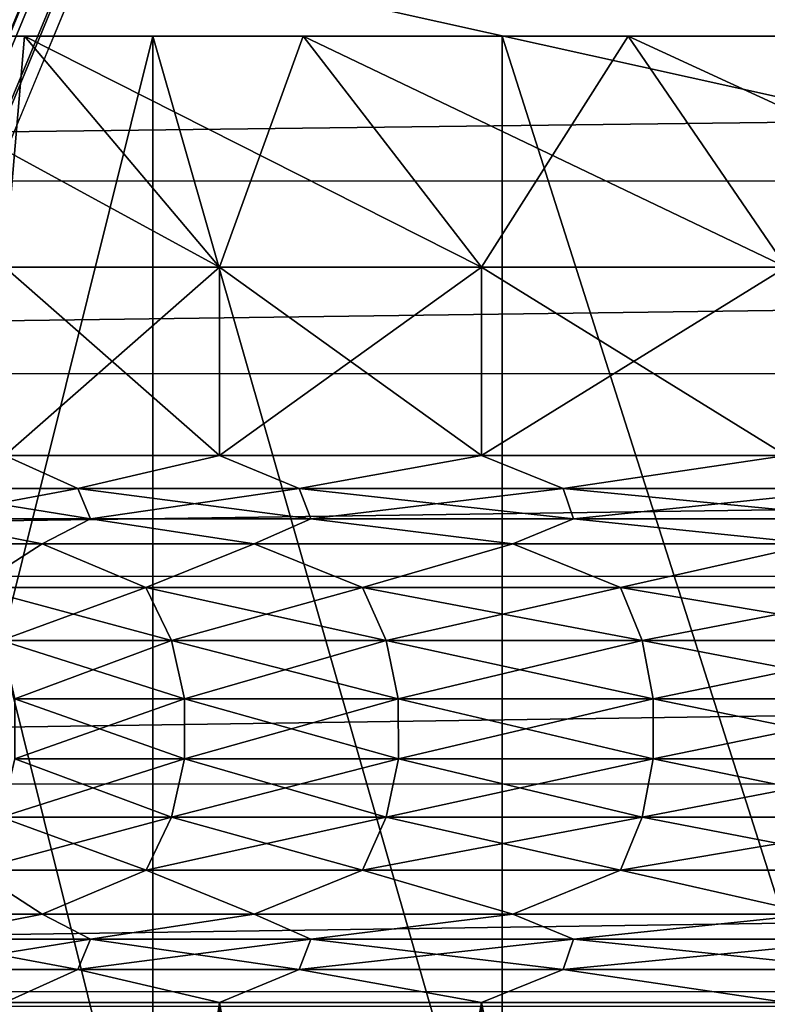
# Model space of a CAD drawing. Header units: metres. Extents: x -206 to 75, y -104 to 104.
# Tile 97 of 256: x -144.83 to -141.59, y -37.51 to -33.25. Entities that reach past the tile are written whole.
import ezdxf

# ---------------------------------------------------------------- set-up
doc = ezdxf.new("R2010")
doc.units = ezdxf.units.M
doc.layers.add('solid_01_1-CONSUMER_THERM_B_125288', color=7, linetype='CONTINUOUS')

msp = doc.modelspace()

# ---------------------------------------------------------------- linework, layer by layer
at = {"layer": 'solid_01_1-CONSUMER_THERM_B_125288'}
for points in [[(-158.776108, 66.195313), (-102.949013, 67.817345), (-158.757141, -66.251068)], [(-102.949013, 67.817345), (-158.757065, -66.804688), (-158.757141, -66.251068)], [(-102.949013, 67.817345), (-103.148926, 67.301086), (-158.757065, -66.804688)], [(-103.148926, 67.301086), (-103.25058, 66.756882), (-158.757065, -66.804688)], [(-103.25058, 66.756882), (-159.058624, -67.86515), (-158.858719, -67.348892)], [(-103.25058, 66.756882), (-103.250504, 66.203262), (-159.058624, -67.86515)], [(-103.25058, 66.756882), (-158.858719, -67.348892), (-158.757065, -66.804688)], [(-103.250504, 66.203262), (-103.231537, -66.243118), (-159.058624, -67.86515)], [(-173.500031, -37.518787, 108.5), (-88.500069, 37.481255, 108.5), (-173.500061, 37.481213, 108.5)], [(-173.500031, -37.518787, 108.5), (-88.500031, -37.518745, 108.5), (-88.500069, 37.481255, 108.5)], [(-112.500031, -40.018757, 6), (-112.500031, -31.818758, 6), (-149.500031, -31.818775, 6)], [(-149.500031, -40.018776, 6), (-112.500031, -40.018757, 6), (-149.500031, -31.818775, 6)], [(-162.884781, -33.176781, 63.5), (-99.114288, -33.175373, 63.5), (-162.41539, -33.946648, 63.5)], [(-162.41539, -33.946648, 63.5), (-99.114288, -33.175373, 63.5), (-99.583824, -33.944931, 63.5)], [(-145.793976, -33.318775, 17.538559), (-144.80481, -33.318771, 15.739267), (-145.566849, -33.318775, 14.445255)], [(-144.80481, -33.318771, 33.260735), (-145.793976, -33.318775, 31.461441), (-145.566833, -33.318775, 34.55476)], [(-143.960464, -34.318771, 16.275049), (-144.80481, -33.318771, 15.739267), (-145.793976, -33.318775, 17.538559)], [(-144.88913, -34.318771, 31.035721), (-145.793976, -33.318775, 31.461441), (-144.80481, -33.318771, 33.260735)], [(-143.960464, -34.318771, 16.275049), (-145.793976, -33.318775, 17.538559), (-144.88913, -34.318771, 17.964279)], [(-144.248581, -33.318771, 12.762631), (-144.248672, -38.603622, 12.762729), (-145.566849, -38.603622, 14.445254)], [(-145.566849, -33.318775, 14.445255), (-144.248581, -33.318771, 12.762631), (-145.566849, -38.603622, 14.445254)], [(-144.80481, -33.318771, 15.739267), (-144.248581, -33.318771, 12.762631), (-145.566849, -33.318775, 14.445255)], [(-145.566833, -33.318775, 34.55476), (-145.566849, -38.603622, 34.554745), (-144.248672, -38.603622, 36.23727)], [(-144.248566, -33.318771, 36.237389), (-145.566833, -33.318775, 34.55476), (-144.248672, -38.603622, 36.23727)], [(-144.80481, -33.318771, 33.260735), (-145.566833, -33.318775, 34.55476), (-144.248566, -33.318771, 36.237389)], [(-144.88913, -34.318771, 31.035721), (-144.80481, -33.318771, 33.260735), (-143.960464, -34.318771, 32.724949)], [(-144.80481, -33.318771, 15.739267), (-143.597931, -33.318771, 14.078135), (-144.248581, -33.318771, 12.762631)], [(-143.597931, -33.318771, 34.921864), (-144.80481, -33.318771, 33.260735), (-144.248566, -33.318771, 36.237389)], [(-142.827408, -34.318771, 14.715532), (-143.597931, -33.318771, 14.078135), (-144.80481, -33.318771, 15.739267)], [(-142.827408, -34.318771, 14.715532), (-144.80481, -33.318771, 15.739267), (-143.960464, -34.318771, 16.275049)], [(-143.960464, -34.318771, 32.724949), (-144.80481, -33.318771, 33.260735), (-143.597931, -33.318771, 34.921864)], [(-144.248581, -33.318771, 12.762631), (-142.737305, -38.603622, 11.25136), (-144.248672, -38.603622, 12.762729)], [(-144.248566, -33.318771, 36.237389), (-144.248672, -38.603622, 36.23727), (-142.737305, -38.603622, 37.748642)], [(-144.248581, -33.318771, 12.762631), (-142.737167, -33.318771, 11.251245), (-142.737305, -38.603622, 11.25136)], [(-143.597931, -33.318771, 14.078135), (-142.737167, -33.318771, 11.251245), (-144.248581, -33.318771, 12.762631)], [(-142.737137, -33.318771, 37.748772), (-144.248566, -33.318771, 36.237389), (-142.737305, -38.603622, 37.748642)], [(-143.597931, -33.318771, 34.921864), (-144.248566, -33.318771, 36.237389), (-142.737137, -33.318771, 37.748772)], [(-143.960464, -34.318771, 32.724949), (-143.597931, -33.318771, 34.921864), (-142.827408, -34.318771, 34.28447)], [(-143.597931, -33.318771, 14.078135), (-142.192368, -33.318771, 12.581363), (-142.737167, -33.318771, 11.251245)], [(-142.192368, -33.318771, 36.418636), (-143.597931, -33.318771, 34.921864), (-142.737137, -33.318771, 37.748772)], [(-141.507828, -34.318771, 13.310323), (-142.192368, -33.318771, 12.581363), (-143.597931, -33.318771, 14.078135)], [(-141.507828, -34.318771, 13.310323), (-143.597931, -33.318771, 14.078135), (-142.827408, -34.318771, 14.715532)], [(-142.827408, -34.318771, 34.28447), (-143.597931, -33.318771, 34.921864), (-142.192368, -33.318771, 36.418636)], [(-142.827408, -34.318771, 34.28447), (-142.192368, -33.318771, 36.418636), (-141.507828, -34.318771, 35.689678)], [(-142.737167, -33.318771, 11.251245), (-141.054779, -38.603622, 9.933186), (-142.737305, -38.603622, 11.25136)], [(-142.737137, -33.318771, 37.748772), (-142.737305, -38.603622, 37.748642), (-141.054779, -38.603622, 39.066814)], [(-142.737167, -33.318771, 11.251245), (-141.054657, -33.318771, 9.93311), (-141.054779, -38.603622, 9.933186)], [(-142.192368, -33.318771, 12.581363), (-141.054657, -33.318771, 9.93311), (-142.737167, -33.318771, 11.251245)], [(-141.054642, -33.318771, 39.066902), (-142.737137, -33.318771, 37.748772), (-141.054779, -38.603622, 39.066814)], [(-142.192368, -33.318771, 36.418636), (-142.737137, -33.318771, 37.748772), (-141.054642, -33.318771, 39.066902)], [(-142.192368, -33.318771, 12.581363), (-140.610291, -33.318771, 11.272559), (-141.054657, -33.318771, 9.93311)], [(-140.610291, -33.318771, 37.72744), (-142.192368, -33.318771, 36.418636), (-141.054642, -33.318771, 39.066902)], [(-140.022522, -34.318771, 12.081581), (-140.610291, -33.318771, 11.272559), (-142.192368, -33.318771, 12.581363)], [(-140.022522, -34.318771, 12.081581), (-142.192368, -33.318771, 12.581363), (-141.507828, -34.318771, 13.310323)], [(-141.507828, -34.318771, 35.689678), (-142.192368, -33.318771, 36.418636), (-140.610291, -33.318771, 37.72744)], [(-162.41539, -33.946648, 63.5), (-99.583824, -33.944931, 63.5), (-162.073303, -34.78093, 63.5)], [(-162.073303, -34.78093, 63.5), (-99.583824, -33.944931, 63.5), (-99.926125, -34.778919, 63.5)], [(-144.88913, -34.318771, 17.964279), (-144.88913, -35.134502, 17.964289), (-143.960464, -35.134502, 16.275059)], [(-143.960464, -34.318771, 16.275049), (-144.88913, -34.318771, 17.964279), (-143.960464, -35.134502, 16.275059)], [(-143.960464, -34.318771, 32.724949), (-143.960464, -35.134502, 32.724941), (-144.88913, -35.134502, 31.035711)], [(-144.88913, -34.318771, 31.035721), (-143.960464, -34.318771, 32.724949), (-144.88913, -35.134502, 31.035711)], [(-143.960464, -34.318771, 16.275049), (-143.960464, -35.134502, 16.275059), (-142.827408, -35.134499, 14.715542)], [(-142.827408, -34.318771, 14.715532), (-143.960464, -34.318771, 16.275049), (-142.827408, -35.134499, 14.715542)], [(-142.827408, -34.318771, 34.28447), (-142.827408, -35.134499, 34.284458), (-143.960464, -35.134502, 32.724941)], [(-143.960464, -34.318771, 32.724949), (-142.827408, -34.318771, 34.28447), (-143.960464, -35.134502, 32.724941)], [(-142.827408, -34.318771, 14.715532), (-142.827408, -35.134499, 14.715542), (-141.507828, -35.134499, 13.310331)], [(-141.507828, -34.318771, 13.310323), (-142.827408, -34.318771, 14.715532), (-141.507828, -35.134499, 13.310331)], [(-141.507828, -34.318771, 35.689678), (-141.507828, -35.134499, 35.689667), (-142.827408, -35.134499, 34.284458)], [(-142.827408, -34.318771, 34.28447), (-141.507828, -34.318771, 35.689678), (-142.827408, -35.134499, 34.284458)], [(-162.073303, -34.78093, 63.5), (-99.926125, -34.778919, 63.5), (-161.867111, -35.658737, 63.5)], [(-161.867111, -35.658737, 63.5), (-99.926125, -34.778919, 63.5), (-100.132614, -35.656464, 63.5)], [(-144.573318, -35.277409, 17.376192), (-144.88913, -35.134502, 17.964289), (-145.333023, -35.277409, 19.064211)], [(-145.333023, -35.277409, 29.935789), (-144.88913, -35.134502, 31.035711), (-144.573318, -35.277409, 31.623808)], [(-144.573318, -35.277409, 17.376192), (-143.960464, -35.134502, 16.275059), (-144.88913, -35.134502, 17.964289)], [(-144.573318, -35.277409, 31.623808), (-144.88913, -35.134502, 31.035711), (-143.960464, -35.134502, 32.724941)], [(-143.615677, -35.277409, 15.792054), (-143.960464, -35.134502, 16.275059), (-144.573318, -35.277409, 17.376192)], [(-144.573318, -35.277409, 31.623808), (-143.960464, -35.134502, 32.724941), (-143.615677, -35.277409, 33.207947)], [(-143.615677, -35.277409, 15.792054), (-142.827408, -35.134499, 14.715542), (-143.960464, -35.134502, 16.275059)], [(-143.615677, -35.277409, 33.207947), (-143.960464, -35.134502, 32.724941), (-142.827408, -35.134499, 34.284458)], [(-142.47406, -35.277405, 14.334898), (-142.827408, -35.134499, 14.715542), (-143.615677, -35.277409, 15.792054)], [(-143.615677, -35.277409, 33.207947), (-142.827408, -35.134499, 34.284458), (-142.47406, -35.277405, 34.6651)], [(-142.47406, -35.277405, 14.334898), (-141.507828, -35.134499, 13.310331), (-142.827408, -35.134499, 14.715542)], [(-142.47406, -35.277405, 34.6651), (-142.827408, -35.134499, 34.284458), (-141.507828, -35.134499, 35.689667)], [(-141.165131, -35.277405, 13.025971), (-141.507828, -35.134499, 13.310331), (-142.47406, -35.277405, 14.334898)], [(-142.47406, -35.277405, 34.6651), (-141.507828, -35.134499, 35.689667), (-141.165131, -35.277405, 35.97403)], [(-145.333023, -35.277409, 29.935789), (-144.573318, -35.277409, 31.623808), (-145.276077, -35.408512, 29.91419)], [(-145.333023, -35.277409, 19.064211), (-145.276077, -35.408512, 19.08581), (-144.519379, -35.408512, 17.404499)], [(-144.573318, -35.277409, 17.376192), (-145.333023, -35.277409, 19.064211), (-144.519379, -35.408512, 17.404499)], [(-144.573318, -35.277409, 31.623808), (-144.519379, -35.408512, 31.595501), (-145.276077, -35.408512, 29.91419)], [(-144.573318, -35.277409, 31.623808), (-143.615677, -35.277409, 33.207947), (-144.519379, -35.408512, 31.595501)], [(-144.573318, -35.277409, 17.376192), (-144.519379, -35.408512, 17.404499), (-143.565536, -35.408512, 15.826655)], [(-143.615677, -35.277409, 15.792054), (-144.573318, -35.277409, 17.376192), (-143.565536, -35.408512, 15.826655)], [(-143.615677, -35.277409, 33.207947), (-143.565536, -35.408512, 33.173344), (-144.519379, -35.408512, 31.595501)], [(-143.615677, -35.277409, 33.207947), (-142.47406, -35.277405, 34.6651), (-143.565536, -35.408512, 33.173344)], [(-142.47406, -35.277405, 14.334898), (-143.615677, -35.277409, 15.792054), (-142.428467, -35.408512, 14.37529)], [(-143.615677, -35.277409, 15.792054), (-143.565536, -35.408512, 15.826655), (-142.428467, -35.408512, 14.37529)], [(-142.47406, -35.277405, 34.6651), (-142.428467, -35.408512, 34.62471), (-143.565536, -35.408512, 33.173344)], [(-142.47406, -35.277405, 34.6651), (-141.165131, -35.277405, 35.97403), (-142.428467, -35.408512, 34.62471)], [(-142.47406, -35.277405, 14.334898), (-142.428467, -35.408512, 14.37529), (-141.124741, -35.408512, 13.071565)], [(-141.165131, -35.277405, 13.025971), (-142.47406, -35.277405, 14.334898), (-141.124741, -35.408512, 13.071565)], [(-141.165131, -35.277405, 35.97403), (-141.124741, -35.408512, 35.928436), (-142.428467, -35.408512, 34.62471)], [(-145.276077, -35.408512, 19.08581), (-145.430008, -35.516525, 19.811415), (-144.728592, -35.516525, 18.039829)], [(-145.276077, -35.408512, 29.91419), (-144.728592, -35.516525, 30.960171), (-145.430008, -35.516525, 29.188585)], [(-144.519379, -35.408512, 17.404499), (-145.276077, -35.408512, 19.08581), (-144.728592, -35.516525, 18.039829)], [(-145.276077, -35.408512, 29.91419), (-144.519379, -35.408512, 31.595501), (-144.728592, -35.516525, 30.960171)], [(-144.519379, -35.408512, 17.404499), (-144.728592, -35.516525, 18.039829), (-143.810669, -35.516525, 16.370125)], [(-144.519379, -35.408512, 31.595501), (-143.810669, -35.516525, 32.629875), (-144.728592, -35.516525, 30.960171)], [(-143.565536, -35.408512, 15.826655), (-144.519379, -35.408512, 17.404499), (-143.810669, -35.516525, 16.370125)], [(-144.519379, -35.408512, 31.595501), (-143.565536, -35.408512, 33.173344), (-143.810669, -35.516525, 32.629875)], [(-143.565536, -35.408512, 15.826655), (-143.810669, -35.516525, 16.370125), (-142.690704, -35.516525, 14.828633)], [(-143.565536, -35.408512, 33.173344), (-142.690704, -35.516525, 34.171368), (-143.810669, -35.516525, 32.629875)], [(-142.428467, -35.408512, 14.37529), (-143.565536, -35.408512, 15.826655), (-142.690704, -35.516525, 14.828633)], [(-143.565536, -35.408512, 33.173344), (-142.428467, -35.408512, 34.62471), (-142.690704, -35.516525, 34.171368)], [(-142.428467, -35.408512, 14.37529), (-142.690704, -35.516525, 14.828633), (-141.386383, -35.516521, 13.439665)], [(-142.428467, -35.408512, 34.62471), (-141.386383, -35.516521, 35.560337), (-142.690704, -35.516525, 34.171368)], [(-141.124741, -35.408512, 13.071565), (-142.428467, -35.408512, 14.37529), (-141.386383, -35.516521, 13.439665)], [(-142.428467, -35.408512, 34.62471), (-141.124741, -35.408512, 35.928436), (-141.386383, -35.516521, 35.560337)], [(-145.022354, -35.706673, 19.182037), (-144.728592, -35.516525, 18.039829), (-145.430008, -35.516525, 19.811415)], [(-145.022354, -35.706673, 29.817963), (-145.430008, -35.516525, 29.188585), (-144.728592, -35.516525, 30.960171)], [(-144.279099, -35.706673, 17.530607), (-144.728592, -35.516525, 18.039829), (-145.022354, -35.706673, 19.182037)], [(-145.022354, -35.706673, 29.817963), (-144.728592, -35.516525, 30.960171), (-144.279099, -35.706673, 31.469393)], [(-144.279099, -35.706673, 17.530607), (-143.810669, -35.516525, 16.370125), (-144.728592, -35.516525, 18.039829)], [(-144.279099, -35.706673, 31.469393), (-144.728592, -35.516525, 30.960171), (-143.810669, -35.516525, 32.629875)], [(-143.342209, -35.706673, 15.980807), (-143.810669, -35.516525, 16.370125), (-144.279099, -35.706673, 17.530607)], [(-144.279099, -35.706673, 31.469393), (-143.810669, -35.516525, 32.629875), (-143.342209, -35.706673, 33.019192)], [(-143.342209, -35.706673, 15.980807), (-142.690704, -35.516525, 14.828633), (-143.810669, -35.516525, 16.370125)], [(-143.342209, -35.706673, 33.019192), (-143.810669, -35.516525, 32.629875), (-142.690704, -35.516525, 34.171368)], [(-142.225342, -35.706673, 14.555237), (-142.690704, -35.516525, 14.828633), (-143.342209, -35.706673, 15.980807)], [(-143.342209, -35.706673, 33.019192), (-142.690704, -35.516525, 34.171368), (-142.225342, -35.706673, 34.444763)], [(-142.225342, -35.706673, 14.555237), (-141.386383, -35.516521, 13.439665), (-142.690704, -35.516525, 14.828633)], [(-142.225342, -35.706673, 34.444763), (-142.690704, -35.516525, 34.171368), (-141.386383, -35.516521, 35.560337)], [(-140.944794, -35.706673, 13.274683), (-141.386383, -35.516521, 13.439665), (-142.225342, -35.706673, 14.555237)], [(-142.225342, -35.706673, 34.444763), (-141.386383, -35.516521, 35.560337), (-140.944794, -35.706673, 35.725319)], [(-161.867111, -35.658737, 63.5), (-100.132614, -35.656464, 63.5), (-161.801971, -36.558075, 63.5)], [(-161.801971, -36.558075, 63.5), (-100.132614, -35.656464, 63.5), (-100.198112, -36.555588, 63.5)], [(-145.022354, -35.706673, 29.817963), (-144.279099, -35.706673, 31.469393), (-144.906021, -35.935493, 29.773846)], [(-145.022354, -35.706673, 19.182037), (-144.906021, -35.935493, 19.226154), (-144.16893, -35.935493, 17.588427)], [(-144.279099, -35.706673, 17.530607), (-145.022354, -35.706673, 19.182037), (-144.16893, -35.935493, 17.588427)], [(-144.279099, -35.706673, 31.469393), (-144.16893, -35.935493, 31.411573), (-144.906021, -35.935493, 29.773846)], [(-144.279099, -35.706673, 31.469393), (-143.342209, -35.706673, 33.019192), (-144.16893, -35.935493, 31.411573)], [(-144.279099, -35.706673, 17.530607), (-144.16893, -35.935493, 17.588427), (-143.239822, -35.935493, 16.051483)], [(-143.342209, -35.706673, 15.980807), (-144.279099, -35.706673, 17.530607), (-143.239822, -35.935493, 16.051483)], [(-143.342209, -35.706673, 33.019192), (-143.239822, -35.935493, 32.948517), (-144.16893, -35.935493, 31.411573)], [(-143.342209, -35.706673, 33.019192), (-142.225342, -35.706673, 34.444763), (-143.239822, -35.935493, 32.948517)], [(-143.342209, -35.706673, 15.980807), (-143.239822, -35.935493, 16.051483), (-142.132217, -35.935493, 14.637739)], [(-142.225342, -35.706673, 14.555237), (-143.342209, -35.706673, 15.980807), (-142.132217, -35.935493, 14.637739)], [(-142.225342, -35.706673, 34.444763), (-142.132217, -35.935493, 34.362263), (-143.239822, -35.935493, 32.948517)], [(-142.225342, -35.706673, 34.444763), (-140.944794, -35.706673, 35.725319), (-142.132217, -35.935493, 34.362263)], [(-142.225342, -35.706673, 14.555237), (-142.132217, -35.935493, 14.637739), (-140.862289, -35.93549, 13.367808)], [(-140.944794, -35.706673, 13.274683), (-142.225342, -35.706673, 14.555237), (-140.862289, -35.93549, 13.367808)], [(-140.944794, -35.706673, 35.725319), (-140.862289, -35.93549, 35.632191), (-142.132217, -35.935493, 34.362263)], [(-144.906021, -35.935493, 29.773846), (-144.16893, -35.935493, 31.411573), (-144.845932, -36.187897, 29.751057)], [(-144.906021, -35.935493, 19.226154), (-144.845932, -36.187897, 19.248943), (-144.11203, -36.187897, 17.618292)], [(-144.16893, -35.935493, 17.588427), (-144.906021, -35.935493, 19.226154), (-144.11203, -36.187897, 17.618292)], [(-144.16893, -35.935493, 31.411573), (-144.11203, -36.187897, 31.381708), (-144.845932, -36.187897, 29.751057)], [(-144.16893, -35.935493, 31.411573), (-143.239822, -35.935493, 32.948517), (-144.11203, -36.187897, 31.381708)], [(-144.16893, -35.935493, 17.588427), (-144.11203, -36.187897, 17.618292), (-143.186935, -36.187897, 16.08799)], [(-143.239822, -35.935493, 16.051483), (-144.16893, -35.935493, 17.588427), (-143.186935, -36.187897, 16.08799)], [(-143.239822, -35.935493, 32.948517), (-143.186935, -36.187897, 32.91201), (-144.11203, -36.187897, 31.381708)], [(-143.239822, -35.935493, 32.948517), (-142.132217, -35.935493, 34.362263), (-143.186935, -36.187897, 32.91201)], [(-143.239822, -35.935493, 16.051483), (-143.186935, -36.187897, 16.08799), (-142.084122, -36.187897, 14.680355)], [(-142.132217, -35.935493, 14.637739), (-143.239822, -35.935493, 16.051483), (-142.084122, -36.187897, 14.680355)], [(-142.132217, -35.935493, 34.362263), (-142.084122, -36.187897, 34.319645), (-143.186935, -36.187897, 32.91201)], [(-142.132217, -35.935493, 34.362263), (-140.862289, -35.93549, 35.632191), (-142.084122, -36.187897, 34.319645)], [(-140.862289, -35.93549, 13.367808), (-142.132217, -35.935493, 14.637739), (-140.819672, -36.187897, 13.415912)], [(-142.132217, -35.935493, 14.637739), (-142.084122, -36.187897, 14.680355), (-140.819672, -36.187897, 13.415912)], [(-140.862289, -35.93549, 35.632191), (-140.819672, -36.187897, 35.584087), (-142.084122, -36.187897, 34.319645)], [(-144.845932, -36.187897, 29.751057), (-144.11203, -36.187897, 31.381708), (-144.845779, -36.448353, 29.750999)], [(-144.845932, -36.187897, 19.248943), (-144.845779, -36.448353, 19.249001), (-144.111893, -36.448353, 17.618366)], [(-144.11203, -36.187897, 17.618292), (-144.845932, -36.187897, 19.248943), (-144.111893, -36.448353, 17.618366)], [(-144.11203, -36.187897, 31.381708), (-144.111893, -36.448353, 31.381634), (-144.845779, -36.448353, 29.750999)], [(-144.11203, -36.187897, 31.381708), (-143.186935, -36.187897, 32.91201), (-144.111893, -36.448353, 31.381634)], [(-144.11203, -36.187897, 17.618292), (-144.111893, -36.448353, 17.618366), (-143.186798, -36.448353, 16.088081)], [(-143.186935, -36.187897, 16.08799), (-144.11203, -36.187897, 17.618292), (-143.186798, -36.448353, 16.088081)], [(-143.186935, -36.187897, 32.91201), (-143.186798, -36.448353, 32.911919), (-144.111893, -36.448353, 31.381634)], [(-143.186935, -36.187897, 32.91201), (-142.084122, -36.187897, 34.319645), (-143.186798, -36.448353, 32.911919)], [(-143.186935, -36.187897, 16.08799), (-143.186798, -36.448353, 16.088081), (-142.084, -36.448353, 14.680462)], [(-142.084122, -36.187897, 14.680355), (-143.186935, -36.187897, 16.08799), (-142.084, -36.448353, 14.680462)], [(-142.084122, -36.187897, 34.319645), (-142.084, -36.448353, 34.319538), (-143.186798, -36.448353, 32.911919)], [(-142.084122, -36.187897, 34.319645), (-140.819672, -36.187897, 35.584087), (-142.084, -36.448353, 34.319538)], [(-142.084122, -36.187897, 14.680355), (-142.084, -36.448353, 14.680462), (-140.819565, -36.448353, 13.416033)], [(-140.819672, -36.187897, 13.415912), (-142.084122, -36.187897, 14.680355), (-140.819565, -36.448353, 13.416033)], [(-140.819672, -36.187897, 35.584087), (-140.819565, -36.448353, 35.583965), (-142.084, -36.448353, 34.319538)], [(-144.111893, -36.448353, 31.381634), (-144.168518, -36.700836, 31.411352), (-144.905579, -36.70084, 29.773676)], [(-144.845779, -36.448353, 29.750999), (-144.111893, -36.448353, 31.381634), (-144.905579, -36.70084, 29.773676)], [(-144.845779, -36.448353, 19.249001), (-144.905579, -36.70084, 19.226324), (-144.168518, -36.700836, 17.588648)], [(-144.111893, -36.448353, 17.618366), (-144.845779, -36.448353, 19.249001), (-144.168518, -36.700836, 17.588648)], [(-143.186798, -36.448353, 32.911919), (-143.239426, -36.700836, 32.948246), (-144.168518, -36.700836, 31.411352)], [(-144.111893, -36.448353, 31.381634), (-143.186798, -36.448353, 32.911919), (-144.168518, -36.700836, 31.411352)], [(-144.111893, -36.448353, 17.618366), (-144.168518, -36.700836, 17.588648), (-143.239426, -36.700836, 16.051754)], [(-143.186798, -36.448353, 16.088081), (-144.111893, -36.448353, 17.618366), (-143.239426, -36.700836, 16.051754)], [(-142.084, -36.448353, 34.319538), (-142.131866, -36.700836, 34.361946), (-143.239426, -36.700836, 32.948246)], [(-143.186798, -36.448353, 32.911919), (-142.084, -36.448353, 34.319538), (-143.239426, -36.700836, 32.948246)], [(-143.186798, -36.448353, 16.088081), (-143.239426, -36.700836, 16.051754), (-142.131866, -36.700836, 14.638054)], [(-142.084, -36.448353, 14.680462), (-143.186798, -36.448353, 16.088081), (-142.131866, -36.700836, 14.638054)], [(-140.819565, -36.448353, 35.583965), (-140.861984, -36.700836, 35.631836), (-142.131866, -36.700836, 34.361946)], [(-142.084, -36.448353, 34.319538), (-140.819565, -36.448353, 35.583965), (-142.131866, -36.700836, 34.361946)], [(-142.084, -36.448353, 14.680462), (-142.131866, -36.700836, 14.638054), (-140.861984, -36.700836, 13.368164)], [(-140.819565, -36.448353, 13.416033), (-142.084, -36.448353, 14.680462), (-140.861984, -36.700836, 13.368164)], [(-161.801971, -36.558075, 63.5), (-100.198112, -36.555588, 63.5), (-161.879501, -37.456421, 63.5)], [(-161.879501, -37.456421, 63.5), (-100.198112, -36.555588, 63.5), (-100.120995, -37.453777, 63.5)], [(-144.168518, -36.700836, 31.411352), (-144.278427, -36.929813, 31.46904), (-145.021637, -36.929813, 29.817694)], [(-144.905579, -36.70084, 29.773676), (-144.168518, -36.700836, 31.411352), (-145.021637, -36.929813, 29.817694)], [(-144.905579, -36.70084, 19.226324), (-145.021637, -36.929813, 19.182306), (-144.278427, -36.929813, 17.53096)], [(-144.168518, -36.700836, 17.588648), (-144.905579, -36.70084, 19.226324), (-144.278427, -36.929813, 17.53096)], [(-143.239426, -36.700836, 32.948246), (-143.341583, -36.929813, 33.018761), (-144.278427, -36.929813, 31.46904)], [(-144.168518, -36.700836, 31.411352), (-143.239426, -36.700836, 32.948246), (-144.278427, -36.929813, 31.46904)], [(-144.168518, -36.700836, 17.588648), (-144.278427, -36.929813, 17.53096), (-143.341583, -36.929813, 15.981239)], [(-143.239426, -36.700836, 16.051754), (-144.168518, -36.700836, 17.588648), (-143.341583, -36.929813, 15.981239)], [(-142.131866, -36.700836, 34.361946), (-142.224777, -36.929813, 34.44426), (-143.341583, -36.929813, 33.018761)], [(-143.239426, -36.700836, 32.948246), (-142.131866, -36.700836, 34.361946), (-143.341583, -36.929813, 33.018761)], [(-143.239426, -36.700836, 16.051754), (-143.341583, -36.929813, 15.981239), (-142.224777, -36.929813, 14.55574)], [(-142.131866, -36.700836, 14.638054), (-143.239426, -36.700836, 16.051754), (-142.224777, -36.929813, 14.55574)], [(-140.861984, -36.700836, 35.631836), (-140.94429, -36.92981, 35.724751), (-142.224777, -36.929813, 34.44426)], [(-142.131866, -36.700836, 34.361946), (-140.861984, -36.700836, 35.631836), (-142.224777, -36.929813, 34.44426)], [(-142.131866, -36.700836, 14.638054), (-142.224777, -36.929813, 14.55574), (-140.94429, -36.92981, 13.275251)], [(-140.861984, -36.700836, 13.368164), (-142.131866, -36.700836, 14.638054), (-140.94429, -36.92981, 13.275251)], [(-145.021637, -36.929813, 19.182306), (-145.430008, -37.121021, 19.811415), (-144.728592, -37.121021, 18.039829)], [(-145.021637, -36.929813, 29.817694), (-144.728592, -37.121021, 30.960171), (-145.430008, -37.121021, 29.188585)], [(-144.278427, -36.929813, 17.53096), (-145.021637, -36.929813, 19.182306), (-144.728592, -37.121021, 18.039829)], [(-145.021637, -36.929813, 29.817694), (-144.278427, -36.929813, 31.46904), (-144.728592, -37.121021, 30.960171)], [(-144.278427, -36.929813, 17.53096), (-144.728592, -37.121021, 18.039829), (-143.810669, -37.121021, 16.370125)], [(-144.278427, -36.929813, 31.46904), (-143.810669, -37.121021, 32.629875), (-144.728592, -37.121021, 30.960171)], [(-143.341583, -36.929813, 15.981239), (-144.278427, -36.929813, 17.53096), (-143.810669, -37.121021, 16.370125)], [(-144.278427, -36.929813, 31.46904), (-143.341583, -36.929813, 33.018761), (-143.810669, -37.121021, 32.629875)], [(-143.341583, -36.929813, 15.981239), (-143.810669, -37.121021, 16.370125), (-142.690704, -37.121021, 14.828633)], [(-143.341583, -36.929813, 33.018761), (-142.690704, -37.121021, 34.171368), (-143.810669, -37.121021, 32.629875)], [(-142.224777, -36.929813, 14.55574), (-143.341583, -36.929813, 15.981239), (-142.690704, -37.121021, 14.828633)], [(-143.341583, -36.929813, 33.018761), (-142.224777, -36.929813, 34.44426), (-142.690704, -37.121021, 34.171368)], [(-142.224777, -36.929813, 14.55574), (-142.690704, -37.121021, 14.828633), (-141.386383, -37.121021, 13.439665)], [(-142.224777, -36.929813, 34.44426), (-141.386383, -37.121021, 35.560337), (-142.690704, -37.121021, 34.171368)], [(-140.94429, -36.92981, 13.275251), (-142.224777, -36.929813, 14.55574), (-141.386383, -37.121021, 13.439665)], [(-142.224777, -36.929813, 34.44426), (-140.94429, -36.92981, 35.724751), (-141.386383, -37.121021, 35.560337)], [(-145.276154, -37.229156, 19.085783), (-144.728592, -37.121021, 18.039829), (-145.430008, -37.121021, 19.811415)], [(-145.276154, -37.229156, 29.914217), (-145.430008, -37.121021, 29.188585), (-144.728592, -37.121021, 30.960171)], [(-144.519455, -37.229156, 17.404463), (-144.728592, -37.121021, 18.039829), (-145.276154, -37.229156, 19.085783)], [(-145.276154, -37.229156, 29.914217), (-144.728592, -37.121021, 30.960171), (-144.519455, -37.229156, 31.595537)], [(-144.519455, -37.229156, 17.404463), (-143.810669, -37.121021, 16.370125), (-144.728592, -37.121021, 18.039829)], [(-144.519455, -37.229156, 31.595537), (-144.728592, -37.121021, 30.960171), (-143.810669, -37.121021, 32.629875)], [(-143.565613, -37.229156, 15.826611), (-143.810669, -37.121021, 16.370125), (-144.519455, -37.229156, 17.404463)], [(-144.519455, -37.229156, 31.595537), (-143.810669, -37.121021, 32.629875), (-143.565613, -37.229156, 33.173389)], [(-143.565613, -37.229156, 15.826611), (-142.690704, -37.121021, 14.828633), (-143.810669, -37.121021, 16.370125)], [(-143.565613, -37.229156, 33.173389), (-143.810669, -37.121021, 32.629875), (-142.690704, -37.121021, 34.171368)], [(-142.428528, -37.229153, 14.375237), (-142.690704, -37.121021, 14.828633), (-143.565613, -37.229156, 15.826611)], [(-143.565613, -37.229156, 33.173389), (-142.690704, -37.121021, 34.171368), (-142.428528, -37.229153, 34.624763)], [(-142.428528, -37.229153, 14.375237), (-141.386383, -37.121021, 13.439665), (-142.690704, -37.121021, 14.828633)], [(-142.428528, -37.229153, 34.624763), (-142.690704, -37.121021, 34.171368), (-141.386383, -37.121021, 35.560337)], [(-141.124802, -37.229153, 13.071505), (-141.386383, -37.121021, 13.439665), (-142.428528, -37.229153, 14.375237)], [(-142.428528, -37.229153, 34.624763), (-141.386383, -37.121021, 35.560337), (-141.124802, -37.229153, 35.928493)], [(-144.519455, -37.229156, 31.595537), (-144.573349, -37.360279, 31.623827), (-145.333069, -37.360279, 29.935804)], [(-145.276154, -37.229156, 29.914217), (-144.519455, -37.229156, 31.595537), (-145.333069, -37.360279, 29.935804)], [(-145.276154, -37.229156, 19.085783), (-145.333069, -37.360279, 19.064196), (-144.573349, -37.360279, 17.376173)], [(-144.519455, -37.229156, 17.404463), (-145.276154, -37.229156, 19.085783), (-144.573349, -37.360279, 17.376173)], [(-143.565613, -37.229156, 33.173389), (-143.615707, -37.360279, 33.20797), (-144.573349, -37.360279, 31.623827)], [(-144.519455, -37.229156, 31.595537), (-143.565613, -37.229156, 33.173389), (-144.573349, -37.360279, 31.623827)], [(-144.519455, -37.229156, 17.404463), (-144.573349, -37.360279, 17.376173), (-143.615707, -37.360279, 15.792031)], [(-143.565613, -37.229156, 15.826611), (-144.519455, -37.229156, 17.404463), (-143.615707, -37.360279, 15.792031)], [(-142.428528, -37.229153, 34.624763), (-142.474091, -37.360275, 34.665131), (-143.615707, -37.360279, 33.20797)], [(-143.565613, -37.229156, 33.173389), (-142.428528, -37.229153, 34.624763), (-143.615707, -37.360279, 33.20797)], [(-143.565613, -37.229156, 15.826611), (-143.615707, -37.360279, 15.792031), (-142.474091, -37.360275, 14.33487)], [(-142.428528, -37.229153, 14.375237), (-143.565613, -37.229156, 15.826611), (-142.474091, -37.360275, 14.33487)], [(-141.124802, -37.229153, 35.928493), (-141.165161, -37.360275, 35.97406), (-142.474091, -37.360275, 34.665131)], [(-142.428528, -37.229153, 34.624763), (-141.124802, -37.229153, 35.928493), (-142.474091, -37.360275, 34.665131)], [(-142.428528, -37.229153, 14.375237), (-142.474091, -37.360275, 14.33487), (-141.165161, -37.360275, 13.025941)], [(-141.124802, -37.229153, 13.071505), (-142.428528, -37.229153, 14.375237), (-141.165161, -37.360275, 13.025941)], [(-144.573349, -37.360279, 17.376173), (-145.333069, -37.360279, 19.064196), (-144.88913, -37.503044, 17.964289)], [(-145.333069, -37.360279, 29.935804), (-144.573349, -37.360279, 31.623827), (-144.88913, -37.503044, 31.035711)], [(-144.573349, -37.360279, 17.376173), (-144.88913, -37.503044, 17.964289), (-143.960464, -37.503044, 16.275059)], [(-144.573349, -37.360279, 31.623827), (-143.960464, -37.503044, 32.724941), (-144.88913, -37.503044, 31.035711)], [(-143.615707, -37.360279, 15.792031), (-144.573349, -37.360279, 17.376173), (-143.960464, -37.503044, 16.275059)], [(-144.573349, -37.360279, 31.623827), (-143.615707, -37.360279, 33.20797), (-143.960464, -37.503044, 32.724941)], [(-143.615707, -37.360279, 15.792031), (-143.960464, -37.503044, 16.275059), (-142.827408, -37.503044, 14.715542)], [(-143.615707, -37.360279, 33.20797), (-142.827408, -37.503044, 34.284458), (-143.960464, -37.503044, 32.724941)], [(-142.474091, -37.360275, 14.33487), (-143.615707, -37.360279, 15.792031), (-142.827408, -37.503044, 14.715542)], [(-143.615707, -37.360279, 33.20797), (-142.474091, -37.360275, 34.665131), (-142.827408, -37.503044, 34.284458)], [(-142.474091, -37.360275, 14.33487), (-142.827408, -37.503044, 14.715542), (-141.507828, -37.503044, 13.310331)], [(-142.474091, -37.360275, 34.665131), (-141.507828, -37.503044, 35.689667), (-142.827408, -37.503044, 34.284458)], [(-141.165161, -37.360275, 13.025941), (-142.474091, -37.360275, 14.33487), (-141.507828, -37.503044, 13.310331)], [(-142.474091, -37.360275, 34.665131), (-141.165161, -37.360275, 35.97406), (-141.507828, -37.503044, 35.689667)], [(-161.879501, -37.456421, 63.5), (-100.120995, -37.453777, 63.5), (-162.097763, -38.331264, 63.5)], [(-162.097763, -38.331264, 63.5), (-100.120995, -37.453777, 63.5), (-99.903198, -38.328545, 63.5)], [(-143.960449, -44.018772, 16.275049), (-143.960464, -37.503044, 16.275059), (-144.88913, -37.503044, 17.964289)], [(-143.960449, -44.018772, 16.275049), (-144.88913, -37.503044, 17.964289), (-144.889114, -44.018772, 17.964279)], [(-144.889114, -44.018772, 31.035721), (-144.88913, -37.503044, 31.035711), (-143.960464, -37.503044, 32.724941)], [(-144.889114, -44.018772, 31.035721), (-143.960464, -37.503044, 32.724941), (-143.960449, -44.018772, 32.724949)], [(-142.827393, -44.018772, 14.715532), (-142.827408, -37.503044, 14.715542), (-143.960464, -37.503044, 16.275059)], [(-142.827393, -44.018772, 14.715532), (-143.960464, -37.503044, 16.275059), (-143.960449, -44.018772, 16.275049)], [(-143.960449, -44.018772, 32.724949), (-143.960464, -37.503044, 32.724941), (-142.827408, -37.503044, 34.284458)], [(-143.960449, -44.018772, 32.724949), (-142.827408, -37.503044, 34.284458), (-142.827393, -44.018772, 34.28447)], [(-141.507813, -44.018772, 13.310323), (-141.507828, -37.503044, 13.310331), (-142.827408, -37.503044, 14.715542)], [(-141.507813, -44.018772, 13.310323), (-142.827408, -37.503044, 14.715542), (-142.827393, -44.018772, 14.715532)], [(-142.827393, -44.018772, 34.28447), (-142.827408, -37.503044, 34.284458), (-141.507828, -37.503044, 35.689667)], [(-142.827393, -44.018772, 34.28447), (-141.507828, -37.503044, 35.689667), (-141.507813, -44.018772, 35.689678)]]:
    msp.add_3dface(points, dxfattribs=at)

doc.saveas('drawing.dxf')
